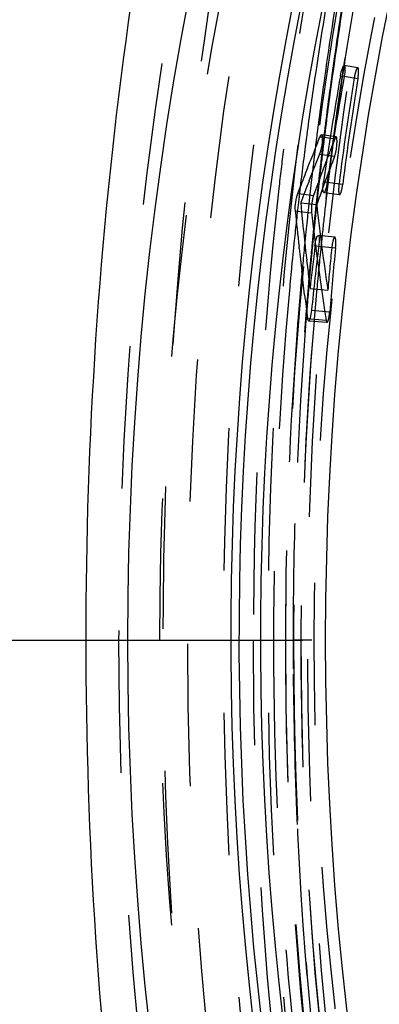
# Model space of a CAD drawing. Header units: millimetres. Extents: x 245 to 733, y 332 to 662.
# Tile 3 of 14: x 413 to 430, y 480 to 525. Entities that reach past the tile are written whole.
import ezdxf

# ---------------------------------------------------------------- set-up
doc = ezdxf.new("R2010")
doc.units = ezdxf.units.MM
doc.header["$LTSCALE"] = 65.185185
doc.linetypes.add('CENTER', pattern=[0.6, 0.375, -0.075, 0.075, -0.075])
doc.linetypes.add('HIDDEN', pattern=[0.2, 0.1, -0.1])
for name, color, linetype in [('ACHSEN_S', 7, 'CONTINUOUS'), ('KOERPER', 7, 'CONTINUOUS'), ('KONST.EL_MIT_GEO', 7, 'CONTINUOUS'), ('KURVEN', 7, 'CONTINUOUS')]:
    doc.layers.add(name, color=color, linetype=linetype)

msp = doc.modelspace()

# ---------------------------------------------------------------- linework, layer by layer
at = {"layer": 'ACHSEN_S', "color": 2, "linetype": 'CENTER'}
msp.add_line((245.128, 496.5), (733.012, 496.5), dxfattribs=at)
at = {"layer": 'KOERPER', "color": 8, "linetype": 'HIDDEN'}
for points, knots in [([(454.218, 598.8), (449.469, 598.8), (439.748, 597.422), (425.954, 591.39), (413.357, 581.715), (398.339, 564.031), (385.313, 535.221), (381.881, 509.678), (381.881, 496.5)], [0, 0, 0, 0, 0.103456, 0.210669, 0.324498, 0.446432, 0.712952, 1, 1, 1, 1]), ([(381.881, 496.5), (381.881, 483.322), (385.313, 457.779), (398.339, 428.969), (413.357, 411.285), (425.954, 401.61), (439.748, 395.578), (449.469, 394.2), (454.218, 394.2)], [0, 0, 0, 0, 0.287048, 0.553568, 0.675502, 0.789331, 0.896544, 1, 1, 1, 1])]:
    msp.add_open_spline(points, degree=3, knots=knots, dxfattribs=at)
at = {"layer": 'KONST.EL_MIT_GEO', "color": 8, "linetype": 'HIDDEN'}
for p, q in [((427.119, 522.943), (427.077, 522.655)), ((427.428, 522.679), (427.387, 522.384)), ((427.458, 522.887), (427.428, 522.679)), ((428.544, 522.709), (427.922, 522.813)), ((427.077, 522.655), (427.045, 522.428)), ((427.922, 522.318), (428.551, 522.216)), ((426.25, 519.952), (426.218, 519.713)), ((427.551, 519.54), (426.876, 519.635)), ((426.914, 519.539), (427.489, 519.458)), ((427.489, 519.458), (427.413, 519.26)), ((426.795, 518.757), (427.484, 518.665)), ((427.051, 518.31), (426.943, 518.022)), ((427.144, 517.463), (427.856, 517.374)), ((426.078, 516.919), (426.517, 516.866)), ((426.623, 517.155), (426.517, 516.866)), ((426.992, 516.989), (427.713, 516.902)), ((425.93, 516.53), (426.663, 516.444)), ((426.303, 516.484), (426.269, 516.174)), ((425.884, 516.129), (426.424, 516.067)), ((427.489, 514.951), (426.728, 515.032)), ((426.557, 514.972), (426.626, 514.425)), ((426.626, 514.425), (426.686, 513.968)), ((426.755, 514.537), (427.526, 514.459)), ((426.686, 513.968), (426.698, 513.879)), ((426.698, 513.879), (426.773, 513.333)), ((426.773, 513.333), (426.849, 512.788)), ((426.292, 512.924), (426.265, 512.605)), ((426.305, 512.77), (426.29, 512.603)), ((426.849, 512.788), (426.883, 512.549)), ((426.528, 512.58), (427.17, 512.524)), ((426.425, 511.603), (427.26, 511.536)), ((427.01, 511.692), (427.079, 511.243)), ((426.291, 511.122), (427.137, 511.057)), ((426.395, 511.21), (427.092, 511.156)), ((427.079, 511.243), (427.092, 511.156)), ((425.655, 501.833), (425.651, 501.694)), ((425.587, 494.93), (425.59, 494.563)), ((425.777, 487.848), (425.787, 487.646))]:
    msp.add_line(p, q, dxfattribs=at)
at = {"layer": 'KONST.EL_MIT_GEO', "color": 7, "linetype": 'Continuous'}
for p, q in [((427.752, 522.345), (427.922, 522.318)), ((426.697, 519.265), (426.813, 519.553)), ((426.813, 519.553), (426.914, 519.539)), ((426.24, 518.112), (426.354, 518.401)), ((426.214, 517.274), (426.024, 516.778)), ((426.31, 517.522), (426.214, 517.274)), ((426.973, 517.485), (427.144, 517.463)), ((425.792, 516.953), (425.903, 517.243)), ((425.792, 516.953), (426.078, 516.919)), ((426.024, 516.778), (425.93, 516.53)), ((425.93, 516.53), (425.972, 516.091)), ((425.684, 516.151), (425.884, 516.129)), ((425.972, 516.091), (426.016, 515.653)), ((426.584, 514.555), (426.755, 514.537)), ((425.86, 514.438), (425.853, 514.504)), ((426.154, 514.341), (426.203, 513.904)), ((426.041, 512.86), (425.977, 513.408)), ((426.108, 512.313), (426.041, 512.86)), ((426.304, 513.031), (426.357, 512.595)), ((426.357, 512.595), (426.528, 512.58)), ((426.248, 511.221), (426.395, 511.21))]:
    msp.add_line(p, q, dxfattribs=at)
for radius in [155, 145.939]:
    msp.add_circle((573.012, 496.5), radius, dxfattribs=at)
at = {"layer": 'KONST.EL_MIT_GEO', "color": 8, "linetype": 'HIDDEN'}
for radius in [153.536, 146.464]:
    msp.add_circle((573.012, 496.5), radius, dxfattribs=at)
at = {"layer": 'KONST.EL_MIT_GEO', "color": 7, "linetype": 'Continuous'}
for centre, radius, start, end in [((573.012, 496.5), 150.276, 108.62449, 71.37551), ((573.012, 496.5), 149.898, 108.63363, 71.36637), ((573.012, 496.5), 148.914, 108.64381, 71.35619), ((572.541, 496.651), 147.051, 169.93718, 171.85534), ((572.54, 496.652), 146.878, 169.9362, 171.85413), ((558.702, 466.275), 142.244, 158.12799, 158.50291), ((558.826, 466.224), 142.099, 158.30315, 158.83816), ((558.955, 466.175), 142.515, 158.62782, 159.00238), ((568.662, 530.022), 143.65, 185.54086, 186.20148), ((568.581, 530.017), 143.287, 185.75308, 186.28084), ((572.544, 496.651), 147.054, 173.0069, 173.77577), ((568.366, 529.989), 143.352, 186.22784, 186.64243), ((572.542, 496.651), 146.88, 173.00554, 174.15752), ((568.258, 529.981), 142.962, 186.45693, 186.80918), ((567.911, 529.935), 142.894, 187.08366, 187.52526)]:
    msp.add_arc(centre, radius, start, end, dxfattribs=at)
at = {"layer": 'KONST.EL_MIT_GEO', "color": 8, "linetype": 'HIDDEN'}
for centre, radius, start, end in [((602.422, 497.083), 178.628, 169.15135, 172.95902), ((594.984, 497.266), 170.252, 169.77885, 171.46927), ((605.429, 497.165), 180.164, 170.35156, 171.77394), ((608.998, 497.134), 183.358, 170.52788, 171.92576), ((609.188, 497.178), 183.569, 170.5513, 171.83399), ((595.688, 497.274), 169.706, 169.83258, 171.34345), ((609.989, 497.06), 184.378, 171.83314, 171.95128), ((610.205, 497.03), 184.597, 171.95129, 172.10339), ((596.853, 497.093), 170.885, 171.34207, 171.50617), ((596.876, 496.977), 172.166, 171.46767, 172.33119), ((607.032, 496.932), 181.783, 171.93761, 172.81649), ((610.973, 496.925), 185.372, 172.10387, 172.96652), ((610.59, 496.907), 184.966, 172.08296, 172.94595), ((597.505, 496.996), 171.545, 171.50652, 172.23172), ((558.862, 501.043), 132.192, 170.77143, 172.89407), ((558.862, 501.043), 132.02, 170.77143, 172.89407), ((598.151, 496.907), 172.197, 172.23138, 172.44223), ((597.73, 496.861), 173.027, 172.41095, 172.70242), ((607.614, 496.858), 182.37, 172.81615, 173.09323), ((611.768, 496.825), 186.173, 172.96608, 173.23759), ((611.155, 496.836), 185.536, 172.94563, 173.21798), ((598.477, 496.864), 172.525, 172.44225, 172.73528), ((548.425, 472.646), 129.68, 158.93299, 159.38243), ((604.365, 496.831), 180.587, 172.95535, 173.53258), ((598.334, 496.785), 173.637, 172.70268, 173.46554), ((607.85, 496.829), 182.608, 173.09322, 173.33939), ((548.692, 472.548), 129.684, 159.16957, 160.21552), ((612.185, 496.776), 186.593, 173.23763, 173.61888), ((611.439, 496.802), 185.821, 173.21801, 173.6014), ((598.756, 496.828), 172.807, 172.73524, 172.89378), ((598.997, 496.798), 173.05, 172.8938, 173.14253), ((608.016, 496.81), 182.775, 173.33937, 173.48273), ((548.702, 472.542), 129.975, 159.51817, 159.92521), ((608.136, 496.796), 182.896, 173.48273, 173.63606), ((612.519, 496.738), 186.929, 173.61881, 173.79125), ((611.649, 496.778), 186.033, 173.60135, 173.752), ((599.23, 496.77), 173.285, 173.14251, 173.30333), ((607.256, 496.531), 183.494, 173.54095, 180.00958), ((608.266, 496.782), 183.027, 173.63606, 173.82038), ((612.704, 496.718), 187.115, 173.79124, 173.94173), ((611.769, 496.765), 186.154, 173.75201, 173.93227), ((599.421, 496.748), 173.476, 173.30334, 173.49143), ((599.032, 496.705), 174.339, 173.46541, 174.08496), ((613.019, 496.685), 187.432, 173.94181, 174.37519), ((611.902, 496.751), 186.287, 173.93228, 174.14294), ((555.337, 531.091), 129.505, 186.49383, 188.24288), ((599.755, 496.71), 173.813, 173.49151, 173.95465), ((608.659, 496.74), 183.422, 173.91803, 174.2602), ((555.576, 531.123), 130.026, 186.64913, 187.13536), ((612.117, 496.729), 186.503, 174.14296, 174.36226), ((609.013, 496.704), 183.778, 174.26013, 174.41273), ((613.314, 496.656), 187.728, 174.37511, 174.52452), ((612.36, 496.705), 186.748, 174.36224, 174.51246), ((600.054, 496.678), 174.113, 173.95456, 174.11541), ((599.42, 496.664), 174.73, 174.08482, 174.35666), ((609.514, 496.656), 184.282, 174.41294, 175.02548), ((613.614, 496.627), 188.03, 174.52461, 175.02786), ((612.794, 496.664), 187.184, 174.51261, 175.06382), ((600.401, 496.643), 174.462, 174.11557, 174.76453), ((558.862, 501.043), 132.192, 174.16765, 175.01766), ((558.862, 501.043), 132.02, 174.16765, 175.44124), ((599.673, 496.639), 174.984, 174.35668, 174.74291), ((601.293, 496.514), 176.608, 174.75062, 180.0026), ((610.059, 496.608), 184.828, 175.02532, 175.32991), ((614.021, 496.592), 188.438, 175.12522, 175.42391), ((613.335, 496.617), 187.727, 175.11492, 175.41497), ((600.716, 496.613), 174.779, 174.76438, 174.93529), ((554.789, 531.017), 129.232, 188.21628, 188.59998), ((600.827, 496.604), 174.889, 174.93528, 175.08343), ((610.302, 496.588), 185.072, 175.32988, 175.48185), ((614.181, 496.579), 188.598, 175.42389, 175.57314), ((613.568, 496.598), 187.96, 175.41494, 175.56442), ((600.927, 496.595), 174.99, 175.08343, 175.24329), ((611.484, 496.503), 186.257, 175.48441, 180.00081), ((614.938, 496.504), 189.333, 175.56815, 180.00236), ((614.284, 496.571), 188.702, 175.57314, 175.73741), ((615.821, 496.502), 190.24, 178.43591, 180.47335), ((602.078, 496.498), 177.393, 179.9976, 180.37631), ((615.026, 496.497), 189.421, 180.00023, 180.52735), ((615.635, 496.496), 190.054, 180.5828, 182.60808)]:
    msp.add_arc(centre, radius, start, end, dxfattribs=at)
at = {"layer": 'KONST.EL_MIT_GEO', "color": 7, "linetype": 'Continuous'}
for points, knots in [([(512.151, 341.5), (504.965, 341.5), (490.259, 343.582), (469.388, 352.693), (450.321, 367.313), (427.583, 394.023), (412.033, 428.336), (403.979, 466.039), (401.852, 496.145), (403.882, 526.264), (411.816, 564.026), (427.256, 598.433), (449.902, 625.284), (468.918, 640.025), (489.755, 649.272), (504.459, 651.452), (511.648, 651.498)], [0, 0, 0, 0, 0.051677, 0.105224, 0.162068, 0.222953, 0.356031, 0.427197, 0.499747, 0.572315, 0.643528, 0.776772, 0.837755, 0.894689, 0.948298, 1, 1, 1, 1]), ([(514.651, 342.964), (507.609, 342.964), (493.204, 344.981), (472.733, 353.814), (453.992, 368), (431.57, 393.945), (416.078, 427.348), (407.835, 464.143), (405.428, 493.603), (407.052, 523.168), (414.325, 560.43), (428.923, 594.586), (450.596, 621.659), (468.918, 636.82), (489.104, 646.74), (503.481, 649.547), (510.543, 649.925)], [0, 0, 0, 0, 0.051572, 0.104972, 0.161606, 0.222218, 0.354671, 0.425555, 0.497904, 0.570386, 0.641656, 0.775472, 0.836889, 0.894262, 0.948202, 1, 1, 1, 1]), ([(507.588, 641.968), (501.019, 640.879), (487.801, 636.802), (469.614, 625.738), (453.32, 610.117), (434.361, 583.346), (418.694, 542.01), (413.883, 488.062), (422.956, 435.185), (441.975, 396.34), (463.123, 372.731), (480.663, 359.858), (499.728, 351.859), (513.105, 350.036), (519.651, 350.036)], [0, 0, 0, 0, 0.052238, 0.107109, 0.1656, 0.228069, 0.363217, 0.506562, 0.648344, 0.779382, 0.839387, 0.89556, 0.948647, 1, 1, 1, 1]), ([(427.752, 522.345), (427.772, 522.459), (427.811, 522.615), (427.866, 522.76), (427.905, 522.815), (427.922, 522.813)], [0, 0, 0, 0, 0.683178, 0.901729, 1, 1, 1, 1]), ([(427.922, 522.813), (427.938, 522.811), (427.958, 522.747), (427.96, 522.594), (427.942, 522.433), (427.922, 522.318)], [0, 0, 0, 0, 0.094142, 0.306432, 1, 1, 1, 1]), ([(426.876, 519.635), (426.909, 519.63), (426.919, 519.472), (426.908, 519.22), (426.863, 518.93), (426.795, 518.757)], [0, 0, 0, 0, 0.109576, 0.37846, 1, 1, 1, 1]), ([(426.813, 519.553), (426.817, 519.563), (426.825, 519.58), (426.834, 519.597), (426.838, 519.604)], [0, 0, 0, 0, 0.54824, 1, 1, 1, 1]), ([(426.838, 519.604), (426.844, 519.613), (426.853, 519.627), (426.87, 519.636), (426.876, 519.635)], [0, 0, 0, 0, 0.626879, 1, 1, 1, 1]), ([(426.992, 516.99), (426.976, 516.991), (426.952, 517.054), (426.945, 517.207), (426.957, 517.369), (426.973, 517.485)], [0, 0, 0, 0, 0.094028, 0.306401, 1, 1, 1, 1]), ([(427.144, 517.463), (427.128, 517.349), (427.094, 517.192), (427.045, 517.045), (427.008, 516.988), (426.992, 516.99)], [0, 0, 0, 0, 0.682948, 0.901567, 1, 1, 1, 1]), ([(425.684, 516.151), (425.671, 516.286), (425.698, 516.557), (425.744, 516.826), (425.792, 516.953)], [0, 0, 0, 0, 0.499089, 1, 1, 1, 1]), ([(426.584, 514.555), (426.598, 514.669), (426.629, 514.827), (426.676, 514.975), (426.712, 515.032), (426.728, 515.032)], [0, 0, 0, 0, 0.682725, 0.901501, 1, 1, 1, 1]), ([(426.728, 515.032), (426.744, 515.031), (426.769, 514.968), (426.778, 514.815), (426.769, 514.653), (426.755, 514.537)], [0, 0, 0, 0, 0.093987, 0.30627, 1, 1, 1, 1]), ([(426.425, 511.603), (426.413, 511.487), (426.385, 511.327), (426.343, 511.178), (426.307, 511.12), (426.291, 511.122)], [0, 0, 0, 0, 0.685112, 0.903305, 1, 1, 1, 1]), ([(426.291, 511.122), (426.268, 511.123), (426.256, 511.175), (426.25, 511.207), (426.248, 511.221)], [0, 0, 0, 0, 0.610138, 1, 1, 1, 1])]:
    msp.add_open_spline(points, degree=3, knots=knots, dxfattribs=at)
at = {"layer": 'KONST.EL_MIT_GEO', "color": 8, "linetype": 'HIDDEN'}
for points, knots in [([(411.085, 651.5), (418.281, 651.5), (433.01, 649.412), (453.909, 640.273), (472.996, 625.612), (495.747, 598.831), (511.285, 564.436), (519.301, 526.656), (521.385, 496.5), (519.301, 466.344), (511.285, 428.564), (495.747, 394.169), (472.996, 367.388), (453.909, 352.727), (433.01, 343.588), (418.281, 341.5), (411.085, 341.5)], [0, 0, 0, 0, 0.051692, 0.105258, 0.162132, 0.223055, 0.356218, 0.427422, 0.5, 0.572578, 0.643782, 0.776945, 0.837868, 0.894742, 0.948308, 1, 1, 1, 1]), ([(360.389, 642.439), (367.165, 642.439), (381.032, 640.473), (400.709, 631.868), (418.681, 618.066), (440.105, 592.842), (458.688, 551.714), (466.122, 496.5), (458.688, 441.286), (440.105, 400.158), (418.681, 374.934), (400.709, 361.132), (381.032, 352.527), (367.165, 350.561), (360.389, 350.561)], [0, 0, 0, 0, 0.05173, 0.105334, 0.162249, 0.223216, 0.356476, 0.5, 0.643524, 0.776784, 0.837751, 0.894666, 0.94827, 1, 1, 1, 1]), ([(406.837, 638.906), (412.894, 636.019), (424.717, 628.594), (440.272, 613.711), (453.709, 595.272), (468.555, 566.175), (479.472, 524.502), (479.939, 472.436), (468.066, 423.059), (448.142, 387.638), (427.222, 366.437), (410.186, 354.941), (391.892, 347.837), (379.152, 346.224), (372.901, 346.224)], [0, 0, 0, 0, 0.054422, 0.112196, 0.173632, 0.238569, 0.376241, 0.518528, 0.656841, 0.783881, 0.84221, 0.897106, 0.9493, 1, 1, 1, 1]), ([(339.034, 638.541), (332.992, 635.66), (321.2, 628.252), (305.687, 613.404), (292.286, 595.01), (277.482, 565.984), (266.595, 524.418), (266.133, 472.485), (277.978, 423.236), (297.851, 387.907), (318.719, 366.761), (335.709, 355.296), (353.966, 348.21), (372.901, 345.809), (391.836, 348.21), (410.093, 355.296), (427.082, 366.761), (447.95, 387.907), (467.824, 423.236), (479.669, 472.485), (479.206, 524.418), (468.32, 565.984), (453.515, 595.01), (440.114, 613.404), (424.601, 628.252), (412.809, 635.66), (406.768, 638.541)], [0, 0, 0, 0, 0.027212, 0.056101, 0.086819, 0.119289, 0.188126, 0.259268, 0.328424, 0.391942, 0.421106, 0.448554, 0.474651, 0.5, 0.525349, 0.551446, 0.578894, 0.608058, 0.671576, 0.740732, 0.811874, 0.880711, 0.913181, 0.943899, 0.972788, 1, 1, 1, 1]), ([(358.052, 354.5), (364.644, 354.5), (378.138, 356.413), (397.284, 364.785), (414.77, 378.215), (435.616, 402.759), (453.698, 442.776), (460.931, 496.5), (453.698, 550.224), (435.616, 590.241), (414.77, 614.785), (397.284, 628.215), (378.138, 636.587), (364.644, 638.5), (358.052, 638.5)], [0, 0, 0, 0, 0.051729, 0.105334, 0.162249, 0.223216, 0.356476, 0.5, 0.643524, 0.776784, 0.837751, 0.894666, 0.948271, 1, 1, 1, 1]), ([(405.979, 637.599), (411.98, 634.736), (423.692, 627.374), (439.101, 612.621), (452.411, 594.347), (467.114, 565.511), (477.926, 524.22), (478.381, 472.631), (466.613, 423.71), (446.87, 388.617), (426.141, 367.612), (409.262, 356.223), (391.135, 349.184), (378.511, 347.586), (372.317, 347.586)], [0, 0, 0, 0, 0.054425, 0.112205, 0.173645, 0.238585, 0.376259, 0.518542, 0.656848, 0.783881, 0.842208, 0.897102, 0.949296, 1, 1, 1, 1]), ([(450.878, 401.151), (443.925, 410.714), (432.382, 432.699), (423.003, 469.379), (421.415, 508.292), (427.775, 546.242), (441.573, 580.136), (458.983, 603.323), (475.554, 616.815), (488.63, 624.065), (502.36, 628.5), (511.791, 629.5), (516.444, 629.5)], [0, 0, 0, 0, 0.126622, 0.262472, 0.4025, 0.540694, 0.671456, 0.791007, 0.846459, 0.8993, 0.950178, 1, 1, 1, 1]), ([(452.913, 401.151), (445.96, 410.714), (434.417, 432.699), (425.038, 469.379), (423.45, 508.292), (429.809, 546.242), (443.607, 580.136), (461.017, 603.323), (477.589, 616.815), (490.664, 624.065), (504.394, 628.5), (513.826, 629.5), (518.478, 629.5)], [0, 0, 0, 0, 0.126622, 0.262472, 0.4025, 0.540694, 0.671456, 0.791007, 0.846459, 0.8993, 0.950178, 1, 1, 1, 1]), ([(358.052, 624), (363.971, 624), (376.087, 622.282), (393.278, 614.765), (408.979, 602.706), (427.696, 580.669), (443.931, 544.738), (450.425, 496.5), (443.931, 448.262), (427.696, 412.331), (408.979, 390.294), (393.278, 378.235), (376.087, 370.718), (363.971, 369), (358.052, 369)], [0, 0, 0, 0, 0.051729, 0.105334, 0.162249, 0.223216, 0.356476, 0.5, 0.643524, 0.776784, 0.837751, 0.894666, 0.948271, 1, 1, 1, 1]), ([(604.832, 496.5), (604.832, 512.86), (601.539, 537.257), (590.437, 566.945), (579.344, 586.297), (565.754, 602.29), (550.12, 614.301), (532.985, 621.789), (515.029, 624.34), (497.074, 621.789), (479.938, 614.301), (464.304, 602.29), (450.714, 586.297), (439.621, 566.945), (428.519, 537.257), (425.227, 512.86), (425.227, 496.5)], [0, 0, 0, 0, 0.143395, 0.211975, 0.276985, 0.337897, 0.394761, 0.448319, 0.5, 0.551681, 0.605239, 0.662103, 0.723015, 0.788025, 0.856606, 1, 1, 1, 1]), ([(445.026, 370.5), (439.176, 370.5), (427.203, 372.198), (410.214, 379.627), (394.698, 391.543), (376.201, 413.321), (360.157, 448.829), (353.739, 496.5), (360.157, 544.171), (376.201, 579.679), (394.698, 601.457), (410.214, 613.373), (427.203, 620.802), (439.176, 622.5), (445.026, 622.5)], [0, 0, 0, 0, 0.05173, 0.105334, 0.162249, 0.223216, 0.356476, 0.5, 0.643524, 0.776784, 0.837751, 0.894666, 0.94827, 1, 1, 1, 1]), ([(458.461, 370.5), (452.611, 370.5), (440.638, 372.198), (423.649, 379.627), (408.133, 391.543), (389.636, 413.321), (373.592, 448.829), (367.174, 496.5), (373.592, 544.171), (389.636, 579.679), (408.133, 601.457), (423.649, 613.373), (440.638, 620.802), (452.611, 622.5), (458.461, 622.5)], [0, 0, 0, 0, 0.05173, 0.105334, 0.162249, 0.223216, 0.356476, 0.5, 0.643524, 0.776784, 0.837751, 0.894666, 0.94827, 1, 1, 1, 1]), ([(515.029, 622.5), (509.179, 622.5), (497.206, 620.802), (480.218, 613.373), (464.701, 601.457), (446.204, 579.679), (430.16, 544.171), (423.743, 496.5), (430.16, 448.829), (446.204, 413.321), (464.701, 391.543), (480.218, 379.627), (497.206, 372.198), (509.179, 370.5), (515.029, 370.5)], [0, 0, 0, 0, 0.05173, 0.105334, 0.162249, 0.223216, 0.356476, 0.5, 0.643524, 0.776784, 0.837751, 0.894666, 0.94827, 1, 1, 1, 1]), ([(445.344, 622.05), (439.515, 622.05), (427.585, 620.359), (410.657, 612.956), (395.196, 601.082), (376.765, 579.382), (360.778, 544), (354.383, 496.5), (360.778, 449), (376.765, 413.618), (395.196, 391.918), (410.657, 380.044), (427.585, 372.641), (439.515, 370.95), (445.344, 370.95)], [0, 0, 0, 0, 0.05173, 0.105334, 0.162249, 0.223216, 0.356476, 0.5, 0.643524, 0.776784, 0.837751, 0.894666, 0.94827, 1, 1, 1, 1]), ([(448.561, 622.05), (442.732, 622.05), (430.802, 620.358), (413.874, 612.956), (398.413, 601.082), (379.982, 579.382), (363.995, 544), (357.601, 496.5), (363.995, 449), (379.982, 413.618), (398.413, 391.918), (413.874, 380.044), (430.802, 372.642), (442.732, 370.95), (448.561, 370.95)], [0, 0, 0, 0, 0.05173, 0.105334, 0.162249, 0.223216, 0.356476, 0.5, 0.643524, 0.776784, 0.837751, 0.894666, 0.94827, 1, 1, 1, 1]), ([(454.218, 622.05), (448.389, 622.05), (436.459, 620.358), (419.531, 612.956), (404.07, 601.082), (385.639, 579.382), (369.652, 544), (363.257, 496.5), (369.652, 449), (385.639, 413.618), (404.07, 391.918), (419.531, 380.044), (436.459, 372.642), (448.389, 370.95), (454.218, 370.95)], [0, 0, 0, 0, 0.05173, 0.105334, 0.162249, 0.223216, 0.356476, 0.5, 0.643524, 0.776784, 0.837751, 0.894666, 0.94827, 1, 1, 1, 1]), ([(458.461, 622.3), (452.62, 622.3), (440.666, 620.605), (423.704, 613.188), (408.213, 601.29), (389.745, 579.547), (373.727, 544.095), (367.319, 496.5), (373.727, 448.905), (389.745, 413.453), (408.213, 391.71), (423.704, 379.812), (440.666, 372.395), (452.62, 370.7), (458.461, 370.7)], [0, 0, 0, 0, 0.05173, 0.105334, 0.162249, 0.223216, 0.356476, 0.5, 0.643524, 0.776784, 0.837751, 0.894666, 0.94827, 1, 1, 1, 1]), ([(506.544, 622.3), (500.703, 622.3), (488.749, 620.605), (471.788, 613.188), (456.296, 601.29), (437.828, 579.547), (421.81, 544.095), (415.402, 496.5), (421.81, 448.905), (437.828, 413.453), (456.296, 391.71), (471.788, 379.812), (488.749, 372.395), (500.703, 370.7), (506.544, 370.7)], [0, 0, 0, 0, 0.05173, 0.105334, 0.162249, 0.223216, 0.356476, 0.5, 0.643524, 0.776784, 0.837751, 0.894666, 0.94827, 1, 1, 1, 1]), ([(509.372, 621.85), (503.553, 621.85), (491.642, 620.161), (474.74, 612.77), (459.304, 600.915), (440.902, 579.25), (424.941, 543.925), (418.556, 496.5), (424.941, 449.075), (440.902, 413.75), (459.304, 392.085), (474.74, 380.23), (491.642, 372.839), (503.553, 371.15), (509.372, 371.15)], [0, 0, 0, 0, 0.05173, 0.105334, 0.162249, 0.223216, 0.356476, 0.5, 0.643524, 0.776784, 0.837751, 0.894666, 0.94827, 1, 1, 1, 1]), ([(514.322, 621.5), (508.556, 621.5), (496.746, 619.823), (479.978, 612.478), (464.641, 600.682), (446.321, 579.083), (430.418, 543.836), (424.053, 496.5), (430.418, 449.164), (446.321, 413.917), (464.641, 392.318), (479.978, 380.523), (496.746, 373.177), (508.556, 371.5), (514.322, 371.5)], [0, 0, 0, 0, 0.051463, 0.104865, 0.161677, 0.22264, 0.356113, 0.5, 0.643886, 0.77736, 0.838323, 0.895135, 0.948537, 1, 1, 1, 1]), ([(448.561, 618.5), (442.897, 618.5), (431.304, 616.856), (414.855, 609.663), (399.831, 598.125), (381.921, 577.038), (366.387, 542.657), (360.172, 496.5), (366.387, 450.343), (381.921, 415.962), (399.831, 394.875), (414.855, 383.337), (431.304, 376.144), (442.897, 374.5), (448.561, 374.5)], [0, 0, 0, 0, 0.05173, 0.105334, 0.162249, 0.223216, 0.356476, 0.5, 0.643524, 0.776784, 0.837751, 0.894666, 0.94827, 1, 1, 1, 1]), ([(454.218, 374.5), (448.554, 374.5), (436.961, 376.144), (420.512, 383.337), (405.488, 394.875), (387.578, 415.962), (372.044, 450.343), (365.829, 496.5), (372.044, 542.657), (387.578, 577.038), (405.488, 598.125), (420.512, 609.663), (436.961, 616.856), (448.554, 618.5), (454.218, 618.5)], [0, 0, 0, 0, 0.05173, 0.105334, 0.162249, 0.223216, 0.356476, 0.5, 0.643524, 0.776784, 0.837751, 0.894666, 0.94827, 1, 1, 1, 1]), ([(424.934, 542.235), (423.16, 534.807), (417.866, 504.597), (419.589, 473.144), (424.934, 450.765)], [0, 0, 0, 0, 0.24919, 1, 1, 1, 1]), ([(428.544, 522.71), (428.527, 522.711), (428.489, 522.656), (428.436, 522.512), (428.4, 522.356), (428.381, 522.243)], [0, 0, 0, 0, 0.098455, 0.31584, 1, 1, 1, 1]), ([(428.551, 522.216), (428.57, 522.331), (428.585, 522.492), (428.581, 522.644), (428.559, 522.708), (428.544, 522.71)], [0, 0, 0, 0, 0.692789, 0.905329, 1, 1, 1, 1]), ([(427.484, 518.665), (427.55, 518.837), (427.59, 519.127), (427.596, 519.377), (427.583, 519.536), (427.551, 519.54)], [0, 0, 0, 0, 0.620537, 0.889378, 1, 1, 1, 1]), ([(427.551, 519.54), (427.53, 519.542), (427.507, 519.499), (427.494, 519.471), (427.489, 519.458)], [0, 0, 0, 0, 0.609449, 1, 1, 1, 1]), ([(427.686, 517.396), (427.671, 517.28), (427.662, 517.118), (427.673, 516.966), (427.697, 516.903), (427.713, 516.902)], [0, 0, 0, 0, 0.692695, 0.905328, 1, 1, 1, 1]), ([(427.713, 516.902), (427.73, 516.901), (427.765, 516.958), (427.812, 517.104), (427.842, 517.261), (427.856, 517.374)], [0, 0, 0, 0, 0.098436, 0.315735, 1, 1, 1, 1]), ([(426.517, 516.866), (426.512, 516.85), (426.487, 516.771), (426.47, 516.69), (426.458, 516.626)], [0, 0, 0, 0, 0.206866, 1, 1, 1, 1]), ([(427.489, 514.951), (427.472, 514.952), (427.438, 514.895), (427.393, 514.748), (427.366, 514.59), (427.354, 514.476)], [0, 0, 0, 0, 0.098455, 0.31584, 1, 1, 1, 1]), ([(427.526, 514.459), (427.537, 514.575), (427.543, 514.736), (427.53, 514.888), (427.505, 514.951), (427.489, 514.951)], [0, 0, 0, 0, 0.692789, 0.905329, 1, 1, 1, 1]), ([(427.137, 511.057), (427.153, 511.056), (427.188, 511.114), (427.226, 511.262), (427.251, 511.421), (427.26, 511.536)], [0, 0, 0, 0, 0.095659, 0.312558, 1, 1, 1, 1]), ([(426.539, 511.106), (425.753, 501.659), (425.717, 482.704), (431.427, 446.836), (442.234, 421.408), (452.422, 407.271)], [0, 0, 0, 0, 0.261393, 0.519516, 1, 1, 1, 1]), ([(427.092, 511.156), (427.094, 511.142), (427.101, 511.11), (427.114, 511.059), (427.137, 511.057)], [0, 0, 0, 0, 0.388501, 1, 1, 1, 1]), ([(449.833, 405.465), (441.136, 418.203), (427.981, 447.96), (423.762, 480.015), (423.762, 496.5)], [0, 0, 0, 0, 0.483374, 1, 1, 1, 1]), ([(425.227, 496.5), (425.227, 480.14), (428.519, 455.743), (439.621, 426.055), (450.714, 406.703), (464.304, 390.71), (479.938, 378.699), (497.074, 371.211), (515.029, 368.66), (532.985, 371.211), (550.12, 378.699), (565.754, 390.71), (579.344, 406.703), (590.437, 426.055), (601.539, 455.743), (604.832, 480.14), (604.832, 496.5)], [0, 0, 0, 0, 0.143395, 0.211975, 0.276985, 0.337897, 0.394761, 0.448319, 0.5, 0.551681, 0.605239, 0.662103, 0.723015, 0.788025, 0.856606, 1, 1, 1, 1]), ([(425.227, 496.5), (425.227, 489.244), (426.843, 461.324), (434.924, 433.56), (444.915, 415.412)], [0, 0, 0, 0, 0.259401, 1, 1, 1, 1]), ([(424.689, 495.333), (424.724, 489.874), (425.845, 468.586), (430.876, 447.438), (436.981, 432.805)], [0, 0, 0, 0, 0.25612, 1, 1, 1, 1]), ([(425.613, 494.754), (425.687, 486.634), (427.934, 455.789), (438.062, 425.133), (450.496, 405.991)], [0, 0, 0, 0, 0.262394, 1, 1, 1, 1]), ([(425.787, 487.646), (426.136, 480.161), (429.144, 451.705), (438.942, 423.674), (450.389, 405.908)], [0, 0, 0, 0, 0.261745, 1, 1, 1, 1])]:
    msp.add_open_spline(points, degree=3, knots=knots, dxfattribs=at)
for points in [[(426.458, 516.626), (426.432, 516.478), (426.417, 516.328), (426.418, 516.178)], [(426.418, 516.178), (426.419, 516.141), (426.42, 516.104), (426.424, 516.067)]]:
    msp.add_open_spline(points, degree=3, dxfattribs=at)
at = {"layer": 'KURVEN', "color": 8, "linetype": 'HIDDEN'}
msp.add_line((452.521, 496.5), (425.626, 496.5), dxfattribs=at)

doc.saveas('drawing.dxf')
